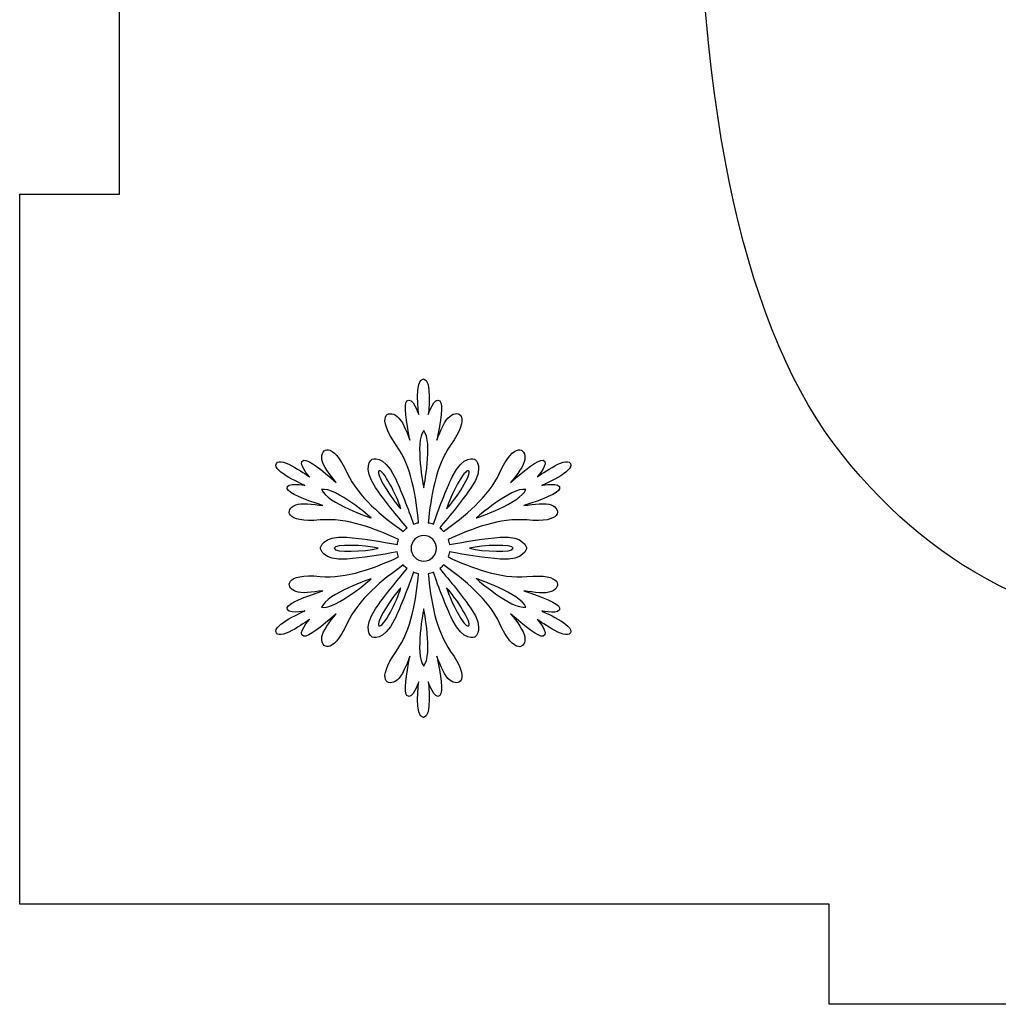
# Model space of a CAD drawing. Header units: millimetres. Extents: x -91 to 82, y -170 to 150.
# Tile 34 of 80: x -67 to -57, y -85 to -76. Entities that reach past the tile are written whole.
import ezdxf

# ---------------------------------------------------------------- set-up
doc = ezdxf.new("R2010")
doc.units = ezdxf.units.MM
doc.header["$MEASUREMENT"] = 0
doc.layers.add('Layer 1', color=7, linetype='Continuous')

msp = doc.modelspace()

# ---------------------------------------------------------------- linework, layer by layer
at = {"layer": 'Layer 1', "color": 31}
msp.add_open_spline([(-51.1511, -62.4025), (-51.1511, -62.4025), (-51.1511, -61.4062), (-51.1511, -61.4062), (-51.1511, -61.4062), (-51.1511, -61.4062), (-58.9346, -61.4062), (-58.9346, -61.4062), (-58.9346, -61.4062), (-58.9346, -61.4062), (-58.9346, -62.4025), (-58.9346, -62.4025), (-58.9346, -62.4025), (-58.9346, -62.4025), (-67.0174, -62.4025), (-67.0174, -62.4025), (-67.0174, -62.4025), (-67.0174, -62.4025), (-67.0174, -63.5618), (-67.0174, -63.5618), (-67.0174, -63.5618), (-67.0174, -63.5618), (-67.0174, -69.4901), (-67.0174, -69.4901), (-67.0174, -69.4901), (-67.0174, -69.4901), (-66.0199, -69.4901), (-66.0199, -69.4901), (-66.0199, -69.4901), (-66.0199, -69.4901), (-66.0199, -77.2665), (-66.0199, -77.2665), (-66.0199, -77.2665), (-66.0199, -77.2665), (-67.0174, -77.2665), (-67.0174, -77.2665), (-67.0174, -77.2665), (-67.0174, -77.2665), (-67.0174, -77.2736), (-67.0174, -77.2736), (-67.0174, -77.2736), (-67.0174, -77.2736), (-67.0174, -77.2736), (-67.0174, -77.2736), (-67.0174, -77.2736), (-67.0174, -77.2736), (-67.0174, -83.2007), (-67.0174, -83.2007), (-67.0174, -83.2007), (-67.0174, -83.2007), (-67.0174, -84.3565), (-67.0174, -84.3565), (-67.0174, -84.3565), (-67.0174, -84.3565), (-58.9346, -84.3565), (-58.9346, -84.3565), (-58.9346, -84.3565), (-58.9346, -84.3565), (-58.9346, -85.3563), (-58.9346, -85.3563), (-58.9346, -85.3563), (-58.9346, -85.3563), (-51.1511, -85.3563), (-51.1511, -85.3563), (-51.1511, -85.3563), (-51.1511, -85.3563), (-51.1511, -84.3565), (-51.1511, -84.3565), (-51.1511, -84.3565), (-51.1511, -84.3565), (-43.0684, -84.3565), (-43.0684, -84.3565), (-43.0684, -84.3565), (-43.0684, -84.3565), (-43.0684, -83.0833), (-43.0684, -83.0833), (-43.0684, -83.0833), (-43.0684, -83.0833), (-43.0684, -83.0833), (-43.0684, -83.0833), (-43.0684, -83.0833), (-43.0684, -83.0833), (-43.0684, -77.2665), (-43.0684, -77.2665), (-43.0684, -77.2665), (-43.0684, -77.2665), (-44.0659, -77.2665), (-44.0659, -77.2665), (-44.0659, -77.2665), (-44.0659, -77.2665), (-44.0659, -69.4901), (-44.0659, -69.4901), (-44.0659, -69.4901), (-44.0659, -69.4901), (-43.0684, -69.4901), (-43.0684, -69.4901), (-43.0684, -69.4901), (-43.0684, -69.4901), (-43.0684, -69.4666), (-43.0684, -69.4666), (-43.0684, -69.4666), (-43.0684, -69.4666), (-43.0684, -69.4666), (-43.0684, -69.4666), (-43.0684, -69.4666), (-43.0684, -69.4666), (-43.0684, -63.6768), (-43.0684, -63.6768), (-43.0684, -63.6768), (-43.0684, -63.6768), (-43.0684, -62.4025), (-43.0684, -62.4025), (-43.0684, -62.4025), (-43.0684, -62.4025), (-51.1511, -62.4025), (-51.1511, -62.4025)], degree=3, knots=[0, 0, 0, 0, 0.033333, 0.033333, 0.033333, 0.033333, 0.066667, 0.066667, 0.066667, 0.066667, 0.1, 0.1, 0.1, 0.1, 0.133333, 0.133333, 0.133333, 0.133333, 0.166667, 0.166667, 0.166667, 0.166667, 0.2, 0.2, 0.2, 0.2, 0.233333, 0.233333, 0.233333, 0.233333, 0.266667, 0.266667, 0.266667, 0.266667, 0.3, 0.3, 0.3, 0.3, 0.333333, 0.333333, 0.333333, 0.333333, 0.366667, 0.366667, 0.366667, 0.366667, 0.4, 0.4, 0.4, 0.4, 0.433333, 0.433333, 0.433333, 0.433333, 0.466667, 0.466667, 0.466667, 0.466667, 0.5, 0.5, 0.5, 0.5, 0.533333, 0.533333, 0.533333, 0.533333, 0.566667, 0.566667, 0.566667, 0.566667, 0.6, 0.6, 0.6, 0.6, 0.633333, 0.633333, 0.633333, 0.633333, 0.666667, 0.666667, 0.666667, 0.666667, 0.7, 0.7, 0.7, 0.7, 0.733333, 0.733333, 0.733333, 0.733333, 0.766667, 0.766667, 0.766667, 0.766667, 0.8, 0.8, 0.8, 0.8, 0.833333, 0.833333, 0.833333, 0.833333, 0.866667, 0.866667, 0.866667, 0.866667, 0.9, 0.9, 0.9, 0.9, 0.933333, 0.933333, 0.933333, 0.933333, 1, 1, 1, 1], dxfattribs=at)
at = {"layer": 'Layer 1', "color": 26}
msp.add_open_spline([(-54.9977, -81.6822), (-53.43, -81.6822), (-52.2084, -81.1307), (-51.333, -80.0265), (-51.333, -80.0265), (-50.2734, -78.6876), (-49.743, -76.4874), (-49.743, -73.4258), (-49.743, -73.4258), (-49.743, -70.3572), (-50.2687, -68.1605), (-51.3213, -66.8357), (-51.3213, -66.8357), (-52.2049, -65.7174), (-53.43, -65.1577), (-54.9965, -65.1577), (-54.9965, -65.1577), (-56.5642, -65.1577), (-57.7858, -65.7092), (-58.6612, -66.8134), (-58.6612, -66.8134), (-59.7208, -68.1523), (-60.2512, -70.3455), (-60.2512, -73.3918), (-60.2512, -73.3918), (-60.2512, -76.4979), (-59.7689, -78.6559), (-58.8055, -79.8657), (-58.8055, -79.8657), (-57.8422, -81.0767), (-56.5725, -81.6822), (-54.9977, -81.6822)], degree=3, knots=[0, 0, 0, 0, 0.111111, 0.111111, 0.111111, 0.111111, 0.222222, 0.222222, 0.222222, 0.222222, 0.333333, 0.333333, 0.333333, 0.333333, 0.444444, 0.444444, 0.444444, 0.444444, 0.555556, 0.555556, 0.555556, 0.555556, 0.666667, 0.666667, 0.666667, 0.666667, 0.777778, 0.777778, 0.777778, 0.777778, 1, 1, 1, 1], dxfattribs=at)
at = {"layer": 'Layer 1', "color": 36}
for points, knots in [([(-61.8037, -81.4288), (-61.8037, -81.4288), (-61.6089, -81.4687), (-61.6265, -81.3959), (-61.6265, -81.3959), (-61.6382, -81.3501), (-61.7967, -81.2891), (-61.9821, -81.2269), (-61.9821, -81.2269), (-61.88, -81.2433), (-61.7662, -81.2574), (-61.711, -81.2351), (-61.711, -81.2351), (-61.6007, -81.1905), (-61.5995, -81.0509), (-61.9551, -81.0837), (-61.9551, -81.0837), (-62.2168, -81.1083), (-62.5066, -80.9969), (-62.739, -80.8889), (-62.739, -80.8889), (-62.7331, -80.8725), (-62.7284, -80.856), (-62.7261, -80.8384), (-62.7261, -80.8384), (-62.5736, -80.8654), (-62.3647, -80.9006), (-62.2215, -80.91), (-62.2215, -80.91), (-61.9716, -80.9276), (-61.9575, -80.8009), (-61.9575, -80.8009), (-61.9575, -80.8009), (-61.9575, -80.8009), (-61.9716, -80.6742), (-62.2215, -80.6918), (-62.2215, -80.6918), (-62.3647, -80.7024), (-62.5735, -80.7364), (-62.7261, -80.7646), (-62.7261, -80.7646), (-62.7284, -80.7482), (-62.7331, -80.7306), (-62.739, -80.7141), (-62.739, -80.7141), (-62.5067, -80.6073), (-62.2168, -80.4947), (-61.9551, -80.5193), (-61.9551, -80.5193), (-61.6007, -80.5533), (-61.6019, -80.4137), (-61.711, -80.3679), (-61.711, -80.3679), (-61.7662, -80.3456), (-61.88, -80.3597), (-61.9821, -80.3761), (-61.9821, -80.3761), (-61.7979, -80.3139), (-61.6383, -80.2529), (-61.6265, -80.2071), (-61.6265, -80.2071), (-61.6077, -80.1343), (-61.8037, -80.1742), (-61.8037, -80.1742), (-61.8037, -80.1742), (-61.8037, -80.1742), (-61.4716, -80.0346), (-61.5186, -79.9548), (-61.5186, -79.9548), (-61.5644, -79.875), (-61.8519, -80.0921), (-61.8519, -80.0921), (-61.8519, -80.0921), (-61.8519, -80.0921), (-61.7193, -79.9431), (-61.7921, -79.9231), (-61.7921, -79.9231), (-61.8379, -79.9102), (-61.9705, -80.017), (-62.116, -80.1461), (-62.116, -80.1461), (-62.0503, -80.0663), (-61.9822, -79.9748), (-61.974, -79.9161), (-61.974, -79.9161), (-61.9576, -79.7988), (-62.0784, -79.7283), (-62.2263, -80.051), (-62.2263, -80.051), (-62.3354, -80.2904), (-62.5772, -80.4852), (-62.786, -80.633), (-62.786, -80.633), (-62.7977, -80.6201), (-62.8106, -80.6072), (-62.8236, -80.5966), (-62.8236, -80.5966), (-62.7239, -80.4793), (-62.5901, -80.315), (-62.5091, -80.1965), (-62.5091, -80.1965), (-62.3695, -79.99), (-62.4715, -79.9137), (-62.4715, -79.9137), (-62.4715, -79.9137), (-62.4715, -79.9137), (-62.5888, -79.8621), (-62.698, -80.0874), (-62.698, -80.0874), (-62.7602, -80.2165), (-62.8353, -80.4148), (-62.8869, -80.5603), (-62.8869, -80.5603), (-62.9033, -80.5533), (-62.9198, -80.5486), (-62.9374, -80.5462), (-62.9374, -80.5462), (-62.9139, -80.2916), (-62.8658, -79.9853), (-62.7144, -79.7706), (-62.7144, -79.7706), (-62.5079, -79.4796), (-62.6299, -79.4115), (-62.7238, -79.4843), (-62.7238, -79.4843), (-62.7707, -79.5207), (-62.8153, -79.6263), (-62.8517, -79.7225), (-62.8517, -79.7225), (-62.8141, -79.5312), (-62.7872, -79.3634), (-62.8212, -79.3306), (-62.8212, -79.3306), (-62.8752, -79.2778), (-62.9385, -79.4667), (-62.9385, -79.4667), (-62.9385, -79.4667), (-62.9385, -79.4667), (-62.8939, -79.11), (-62.9866, -79.11), (-62.9866, -79.11), (-63.0781, -79.11), (-63.0335, -79.4667), (-63.0335, -79.4667), (-63.0335, -79.4667), (-63.0335, -79.4667), (-63.0969, -79.2778), (-63.1508, -79.3306), (-63.1508, -79.3306), (-63.1848, -79.3635), (-63.1578, -79.5324), (-63.1203, -79.7225), (-63.1203, -79.7225), (-63.1567, -79.6251), (-63.2013, -79.5207), (-63.2482, -79.4843), (-63.2482, -79.4843), (-63.3421, -79.4115), (-63.4641, -79.4808), (-63.2576, -79.7706), (-63.2576, -79.7706), (-63.1051, -79.9853), (-63.0581, -80.2916), (-63.0346, -80.5462), (-63.0346, -80.5462), (-63.051, -80.5497), (-63.0686, -80.5544), (-63.0851, -80.5603), (-63.0851, -80.5603), (-63.1379, -80.4148), (-63.2118, -80.2165), (-63.2752, -80.0874), (-63.2752, -80.0874), (-63.3843, -79.8621), (-63.5017, -79.9137), (-63.5017, -79.9137), (-63.5017, -79.9137), (-63.5017, -79.9137), (-63.605, -79.99), (-63.4641, -80.1965), (-63.4641, -80.1965), (-63.3831, -80.315), (-63.2494, -80.4793), (-63.1496, -80.5966), (-63.1496, -80.5966), (-63.1637, -80.6072), (-63.1754, -80.6201), (-63.1872, -80.633), (-63.1872, -80.633), (-63.3961, -80.4851), (-63.6378, -80.2904), (-63.7469, -80.051), (-63.7469, -80.051), (-63.8948, -79.7271), (-64.0156, -79.7975), (-63.9992, -79.9161), (-63.9992, -79.9161), (-63.991, -79.9748), (-63.9218, -80.0663), (-63.8572, -80.1461), (-63.8572, -80.1461), (-64.0039, -80.0182), (-64.1353, -79.9102), (-64.1811, -79.9231), (-64.1811, -79.9231), (-64.2539, -79.943), (-64.1213, -80.0921), (-64.1213, -80.0921), (-64.1213, -80.0921), (-64.1213, -80.0921), (-64.4088, -79.875), (-64.4546, -79.9548), (-64.4546, -79.9548), (-64.5004, -80.0346), (-64.1695, -80.1742), (-64.1695, -80.1742), (-64.1695, -80.1742), (-64.1695, -80.1742), (-64.3643, -80.1343), (-64.3455, -80.2071), (-64.3455, -80.2071), (-64.3338, -80.2529), (-64.1753, -80.3139), (-63.9899, -80.3761), (-63.9899, -80.3761), (-64.092, -80.3597), (-64.2058, -80.3456), (-64.261, -80.3679), (-64.261, -80.3679), (-64.3713, -80.4125), (-64.3725, -80.5521), (-64.0169, -80.5193), (-64.0169, -80.5193), (-63.7552, -80.4947), (-63.4654, -80.6061), (-63.2342, -80.7141), (-63.2342, -80.7141), (-63.2401, -80.7305), (-63.2448, -80.747), (-63.2459, -80.7646), (-63.2459, -80.7646), (-63.3984, -80.7364), (-63.6073, -80.7024), (-63.7505, -80.6918), (-63.7505, -80.6918), (-64.0004, -80.6742), (-64.0145, -80.8009), (-64.0145, -80.8009), (-64.0145, -80.8009), (-64.0145, -80.8009), (-64.0004, -80.9276), (-63.7505, -80.91), (-63.7505, -80.91), (-63.6073, -80.8994), (-63.3985, -80.8654), (-63.2471, -80.8384), (-63.2471, -80.8384), (-63.2448, -80.856), (-63.2401, -80.8724), (-63.2342, -80.8889), (-63.2342, -80.8889), (-63.4665, -80.9957), (-63.7552, -81.1083), (-64.0169, -81.0825), (-64.0169, -81.0825), (-64.3713, -81.0485), (-64.3701, -81.1893), (-64.261, -81.2339), (-64.261, -81.2339), (-64.2058, -81.2562), (-64.0932, -81.2421), (-63.9899, -81.2257), (-63.9899, -81.2257), (-64.1741, -81.2879), (-64.3337, -81.3489), (-64.3455, -81.3947), (-64.3455, -81.3947), (-64.3643, -81.4675), (-64.1695, -81.4276), (-64.1695, -81.4276), (-64.1695, -81.4276), (-64.1695, -81.4276), (-64.5004, -81.5672), (-64.4546, -81.647), (-64.4546, -81.647), (-64.4088, -81.7268), (-64.1213, -81.5097), (-64.1213, -81.5097), (-64.1213, -81.5097), (-64.1213, -81.5097), (-64.2539, -81.6587), (-64.1811, -81.6787), (-64.1811, -81.6787), (-64.1353, -81.6916), (-64.0027, -81.5848), (-63.8572, -81.4557), (-63.8572, -81.4557), (-63.9229, -81.5355), (-63.991, -81.627), (-63.9992, -81.6857), (-63.9992, -81.6857), (-64.0156, -81.803), (-63.8948, -81.8746), (-63.7469, -81.5508), (-63.7469, -81.5508), (-63.6378, -81.3114), (-63.3949, -81.1166), (-63.1872, -80.9688), (-63.1872, -80.9688), (-63.1755, -80.9829), (-63.1637, -80.9946), (-63.1496, -81.0052), (-63.1496, -81.0052), (-63.2493, -81.1237), (-63.3831, -81.2868), (-63.4641, -81.4053), (-63.4641, -81.4053), (-63.6037, -81.613), (-63.5017, -81.6881), (-63.5017, -81.6881), (-63.5017, -81.6881), (-63.5017, -81.6881), (-63.3844, -81.7397), (-63.2752, -81.5144), (-63.2752, -81.5144), (-63.2118, -81.3853), (-63.1379, -81.187), (-63.0851, -81.0415), (-63.0851, -81.0415), (-63.0687, -81.0474), (-63.0522, -81.0521), (-63.0346, -81.0556), (-63.0346, -81.0556), (-63.0581, -81.3102), (-63.1062, -81.6165), (-63.2576, -81.8312), (-63.2576, -81.8312), (-63.4641, -82.1222), (-63.3421, -82.1903), (-63.2482, -82.1175), (-63.2482, -82.1175), (-63.2013, -82.0811), (-63.1567, -81.9755), (-63.1203, -81.8793), (-63.1203, -81.8793), (-63.1579, -82.0706), (-63.1848, -82.2384), (-63.1508, -82.2712), (-63.1508, -82.2712), (-63.0968, -82.324), (-63.0335, -82.1351), (-63.0335, -82.1351), (-63.0335, -82.1351), (-63.0335, -82.1351), (-63.0781, -82.4918), (-62.9866, -82.4918), (-62.9866, -82.4918), (-62.8951, -82.4918), (-62.9385, -82.1351), (-62.9385, -82.1351), (-62.9385, -82.1351), (-62.9385, -82.1351), (-62.8751, -82.324), (-62.8212, -82.2712), (-62.8212, -82.2712), (-62.7872, -82.2383), (-62.8142, -82.0705), (-62.8517, -81.8793), (-62.8517, -81.8793), (-62.8153, -81.9755), (-62.7707, -82.0811), (-62.7238, -82.1175), (-62.7238, -82.1175), (-62.6299, -82.1903), (-62.5079, -82.121), (-62.7144, -81.8312), (-62.7144, -81.8312), (-62.8669, -81.6165), (-62.9151, -81.3102), (-62.9374, -81.0556), (-62.9374, -81.0556), (-62.921, -81.0521), (-62.9034, -81.0474), (-62.8869, -81.0415), (-62.8869, -81.0415), (-62.8353, -81.187), (-62.7602, -81.3853), (-62.698, -81.5144), (-62.698, -81.5144), (-62.5889, -81.7397), (-62.4715, -81.6881), (-62.4715, -81.6881), (-62.4715, -81.6881), (-62.4715, -81.6881), (-62.3682, -81.6118), (-62.5091, -81.4053), (-62.5091, -81.4053), (-62.5901, -81.2868), (-62.7238, -81.1225), (-62.8236, -81.0052), (-62.8236, -81.0052), (-62.8095, -80.9946), (-62.7978, -80.9817), (-62.786, -80.9688), (-62.786, -80.9688), (-62.5771, -81.1167), (-62.3354, -81.3114), (-62.2263, -81.5508), (-62.2263, -81.5508), (-62.0784, -81.8747), (-61.9576, -81.8043), (-61.974, -81.6857), (-61.974, -81.6857), (-61.9822, -81.627), (-62.0514, -81.5355), (-62.116, -81.4557), (-62.116, -81.4557), (-61.9693, -81.5836), (-61.8379, -81.6916), (-61.7921, -81.6787), (-61.7921, -81.6787), (-61.7205, -81.6576), (-61.8519, -81.5097), (-61.8519, -81.5097), (-61.8519, -81.5097), (-61.8519, -81.5097), (-61.5644, -81.7268), (-61.5186, -81.647), (-61.5186, -81.647), (-61.4716, -81.5684), (-61.8037, -81.4288), (-61.8037, -81.4288)], [0, 0, 0, 0, 0.009174, 0.009174, 0.009174, 0.009174, 0.018349, 0.018349, 0.018349, 0.018349, 0.027523, 0.027523, 0.027523, 0.027523, 0.036697, 0.036697, 0.036697, 0.036697, 0.045872, 0.045872, 0.045872, 0.045872, 0.055046, 0.055046, 0.055046, 0.055046, 0.06422, 0.06422, 0.06422, 0.06422, 0.073394, 0.073394, 0.073394, 0.073394, 0.082569, 0.082569, 0.082569, 0.082569, 0.091743, 0.091743, 0.091743, 0.091743, 0.100917, 0.100917, 0.100917, 0.100917, 0.110092, 0.110092, 0.110092, 0.110092, 0.119266, 0.119266, 0.119266, 0.119266, 0.12844, 0.12844, 0.12844, 0.12844, 0.137615, 0.137615, 0.137615, 0.137615, 0.146789, 0.146789, 0.146789, 0.146789, 0.155963, 0.155963, 0.155963, 0.155963, 0.165138, 0.165138, 0.165138, 0.165138, 0.174312, 0.174312, 0.174312, 0.174312, 0.183486, 0.183486, 0.183486, 0.183486, 0.192661, 0.192661, 0.192661, 0.192661, 0.201835, 0.201835, 0.201835, 0.201835, 0.211009, 0.211009, 0.211009, 0.211009, 0.220183, 0.220183, 0.220183, 0.220183, 0.229358, 0.229358, 0.229358, 0.229358, 0.238532, 0.238532, 0.238532, 0.238532, 0.247706, 0.247706, 0.247706, 0.247706, 0.256881, 0.256881, 0.256881, 0.256881, 0.266055, 0.266055, 0.266055, 0.266055, 0.275229, 0.275229, 0.275229, 0.275229, 0.284404, 0.284404, 0.284404, 0.284404, 0.293578, 0.293578, 0.293578, 0.293578, 0.302752, 0.302752, 0.302752, 0.302752, 0.311927, 0.311927, 0.311927, 0.311927, 0.321101, 0.321101, 0.321101, 0.321101, 0.330275, 0.330275, 0.330275, 0.330275, 0.33945, 0.33945, 0.33945, 0.33945, 0.348624, 0.348624, 0.348624, 0.348624, 0.357798, 0.357798, 0.357798, 0.357798, 0.366972, 0.366972, 0.366972, 0.366972, 0.376147, 0.376147, 0.376147, 0.376147, 0.385321, 0.385321, 0.385321, 0.385321, 0.394495, 0.394495, 0.394495, 0.394495, 0.40367, 0.40367, 0.40367, 0.40367, 0.412844, 0.412844, 0.412844, 0.412844, 0.422018, 0.422018, 0.422018, 0.422018, 0.431193, 0.431193, 0.431193, 0.431193, 0.440367, 0.440367, 0.440367, 0.440367, 0.449541, 0.449541, 0.449541, 0.449541, 0.458716, 0.458716, 0.458716, 0.458716, 0.46789, 0.46789, 0.46789, 0.46789, 0.477064, 0.477064, 0.477064, 0.477064, 0.486239, 0.486239, 0.486239, 0.486239, 0.495413, 0.495413, 0.495413, 0.495413, 0.504587, 0.504587, 0.504587, 0.504587, 0.513761, 0.513761, 0.513761, 0.513761, 0.522936, 0.522936, 0.522936, 0.522936, 0.53211, 0.53211, 0.53211, 0.53211, 0.541284, 0.541284, 0.541284, 0.541284, 0.550459, 0.550459, 0.550459, 0.550459, 0.559633, 0.559633, 0.559633, 0.559633, 0.568807, 0.568807, 0.568807, 0.568807, 0.577982, 0.577982, 0.577982, 0.577982, 0.587156, 0.587156, 0.587156, 0.587156, 0.59633, 0.59633, 0.59633, 0.59633, 0.605505, 0.605505, 0.605505, 0.605505, 0.614679, 0.614679, 0.614679, 0.614679, 0.623853, 0.623853, 0.623853, 0.623853, 0.633028, 0.633028, 0.633028, 0.633028, 0.642202, 0.642202, 0.642202, 0.642202, 0.651376, 0.651376, 0.651376, 0.651376, 0.66055, 0.66055, 0.66055, 0.66055, 0.669725, 0.669725, 0.669725, 0.669725, 0.678899, 0.678899, 0.678899, 0.678899, 0.688073, 0.688073, 0.688073, 0.688073, 0.697248, 0.697248, 0.697248, 0.697248, 0.706422, 0.706422, 0.706422, 0.706422, 0.715596, 0.715596, 0.715596, 0.715596, 0.724771, 0.724771, 0.724771, 0.724771, 0.733945, 0.733945, 0.733945, 0.733945, 0.743119, 0.743119, 0.743119, 0.743119, 0.752294, 0.752294, 0.752294, 0.752294, 0.761468, 0.761468, 0.761468, 0.761468, 0.770642, 0.770642, 0.770642, 0.770642, 0.779817, 0.779817, 0.779817, 0.779817, 0.788991, 0.788991, 0.788991, 0.788991, 0.798165, 0.798165, 0.798165, 0.798165, 0.807339, 0.807339, 0.807339, 0.807339, 0.816514, 0.816514, 0.816514, 0.816514, 0.825688, 0.825688, 0.825688, 0.825688, 0.834862, 0.834862, 0.834862, 0.834862, 0.844037, 0.844037, 0.844037, 0.844037, 0.853211, 0.853211, 0.853211, 0.853211, 0.862385, 0.862385, 0.862385, 0.862385, 0.87156, 0.87156, 0.87156, 0.87156, 0.880734, 0.880734, 0.880734, 0.880734, 0.889908, 0.889908, 0.889908, 0.889908, 0.899083, 0.899083, 0.899083, 0.899083, 0.908257, 0.908257, 0.908257, 0.908257, 0.917431, 0.917431, 0.917431, 0.917431, 0.926606, 0.926606, 0.926606, 0.926606, 0.93578, 0.93578, 0.93578, 0.93578, 0.944954, 0.944954, 0.944954, 0.944954, 0.954128, 0.954128, 0.954128, 0.954128, 0.963303, 0.963303, 0.963303, 0.963303, 0.972477, 0.972477, 0.972477, 0.972477, 0.981651, 0.981651, 0.981651, 0.981651, 1, 1, 1, 1]), ([(-62.983, -79.6252), (-62.8903, -79.7414), (-62.983, -80.1967), (-62.983, -80.1967), (-62.983, -80.1967), (-62.983, -80.1967), (-63.0757, -79.7414), (-62.983, -79.6252)], [0, 0, 0, 0, 0.333333, 0.333333, 0.333333, 0.333333, 1, 1, 1, 1]), ([(-63.4301, -80.0288), (-63.3902, -80.0053), (-63.2494, -80.2764), (-63.2118, -80.4078), (-63.2118, -80.4078), (-63.3057, -80.3081), (-63.47, -80.0511), (-63.4301, -80.0288)], [0, 0, 0, 0, 0.333333, 0.333333, 0.333333, 0.333333, 1, 1, 1, 1]), ([(-62.536, -80.0288), (-62.4961, -80.0523), (-62.6604, -80.3093), (-62.7543, -80.4078), (-62.7543, -80.4078), (-62.7167, -80.2753), (-62.5758, -80.0054), (-62.536, -80.0288)], [0, 0, 0, 0, 0.333333, 0.333333, 0.333333, 0.333333, 1, 1, 1, 1]), ([(-64.0028, -80.2143), (-63.8561, -80.1908), (-63.5076, -80.4994), (-63.5076, -80.4994), (-63.5076, -80.4994), (-63.5076, -80.4994), (-63.9488, -80.3527), (-64.0028, -80.2143)], [0, 0, 0, 0, 0.333333, 0.333333, 0.333333, 0.333333, 1, 1, 1, 1]), ([(-61.9633, -80.2143), (-62.0173, -80.3528), (-62.4585, -80.4994), (-62.4585, -80.4994), (-62.4585, -80.4994), (-62.4585, -80.4994), (-62.1112, -80.1908), (-61.9633, -80.2143)], [0, 0, 0, 0, 0.333333, 0.333333, 0.333333, 0.333333, 1, 1, 1, 1]), ([(-62.983, -80.9289), (-63.0534, -80.9289), (-63.1097, -80.8726), (-63.1097, -80.8022), (-63.1097, -80.8022), (-63.1097, -80.7318), (-63.0534, -80.6755), (-62.983, -80.6755), (-62.983, -80.6755), (-62.9126, -80.6755), (-62.8563, -80.7318), (-62.8563, -80.8022), (-62.8563, -80.8022), (-62.8563, -80.8726), (-62.9126, -80.9289), (-62.983, -80.9289)], [0, 0, 0, 0, 0.2, 0.2, 0.2, 0.2, 0.4, 0.4, 0.4, 0.4, 0.6, 0.6, 0.6, 0.6, 1, 1, 1, 1]), ([(-63.876, -80.8021), (-63.876, -80.7563), (-63.5721, -80.7692), (-63.4395, -80.8021), (-63.4395, -80.8021), (-63.5721, -80.835), (-63.876, -80.8491), (-63.876, -80.8021)], [0, 0, 0, 0, 0.333333, 0.333333, 0.333333, 0.333333, 1, 1, 1, 1]), ([(-62.0889, -80.8021), (-62.0889, -80.8479), (-62.3928, -80.835), (-62.5266, -80.8021), (-62.5266, -80.8021), (-62.394, -80.7693), (-62.0889, -80.7564), (-62.0889, -80.8021)], [0, 0, 0, 0, 0.333333, 0.333333, 0.333333, 0.333333, 1, 1, 1, 1]), ([(-64.0028, -81.3912), (-63.9488, -81.2527), (-63.5076, -81.1061), (-63.5076, -81.1061), (-63.5076, -81.1061), (-63.5076, -81.1061), (-63.8549, -81.4135), (-64.0028, -81.3912)], [0, 0, 0, 0, 0.333333, 0.333333, 0.333333, 0.333333, 1, 1, 1, 1]), ([(-62.4585, -81.1049), (-62.4585, -81.1049), (-62.0173, -81.2516), (-61.9633, -81.39), (-61.9633, -81.39), (-62.1112, -81.4135), (-62.4585, -81.1049), (-62.4585, -81.1049)], [0, 0, 0, 0, 0.333333, 0.333333, 0.333333, 0.333333, 1, 1, 1, 1]), ([(-63.4301, -81.5766), (-63.47, -81.5531), (-63.3057, -81.2961), (-63.2118, -81.1976), (-63.2118, -81.1976), (-63.2494, -81.329), (-63.3891, -81.6001), (-63.4301, -81.5766)], [0, 0, 0, 0, 0.333333, 0.333333, 0.333333, 0.333333, 1, 1, 1, 1]), ([(-62.536, -81.5766), (-62.5759, -81.6001), (-62.7167, -81.329), (-62.7543, -81.1976), (-62.7543, -81.1976), (-62.6603, -81.2962), (-62.4961, -81.5532), (-62.536, -81.5766)], [0, 0, 0, 0, 0.333333, 0.333333, 0.333333, 0.333333, 1, 1, 1, 1]), ([(-62.983, -81.9791), (-63.0757, -81.8629), (-62.983, -81.4076), (-62.983, -81.4076), (-62.983, -81.4076), (-62.983, -81.4076), (-62.8903, -81.8629), (-62.983, -81.9791)], [0, 0, 0, 0, 0.333333, 0.333333, 0.333333, 0.333333, 1, 1, 1, 1])]:
    msp.add_open_spline(points, degree=3, knots=knots, dxfattribs=at)

doc.saveas('drawing.dxf')
